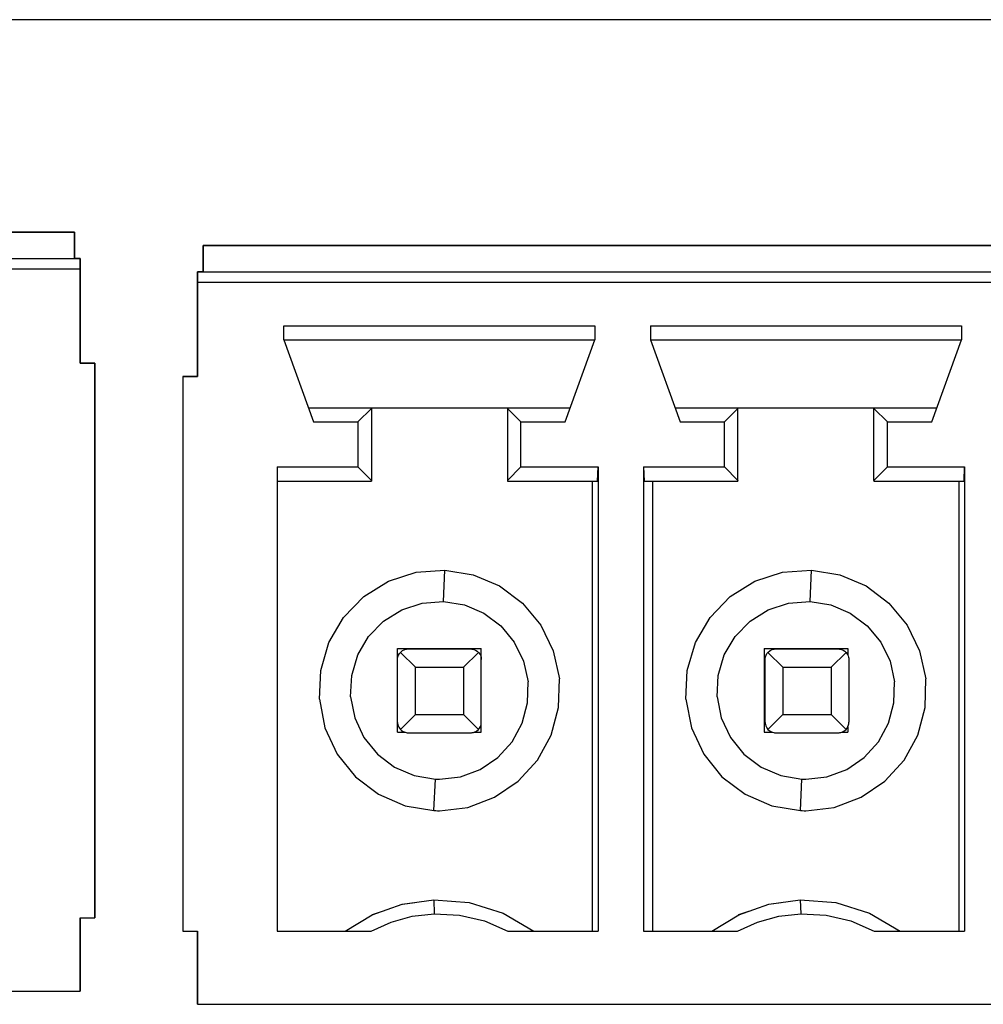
# Model space of a CAD drawing. Header units: inches. Extents: x 0 to 474, y -297 to 0.
# Tile 213 of 256: x 193 to 202, y -128 to -119. Entities that reach past the tile are written whole.
import ezdxf

# ---------------------------------------------------------------- set-up
doc = ezdxf.new("R2010")
doc.units = ezdxf.units.IN
doc.header["$MEASUREMENT"] = 0

msp = doc.modelspace()

# ---------------------------------------------------------------- linework, layer by layer
at = {"color": 18, "true_color": 0x000000}
for p, q in [((282.96, -118.95), (145.8, -118.95)), ((193.1048, -120.9808), (171.0948, -120.9808)), ((171.0948, -120.9808), (193.1048, -120.9808)), ((193.1048, -121.2308), (193.1048, -120.9808)), ((193.1048, -120.9808), (193.1048, -121.2308)), ((209.3458, -121.1078), (194.3358, -121.1078)), ((194.3358, -121.1078), (194.3358, -121.3578)), ((194.3358, -121.1078), (209.3458, -121.1078)), ((194.3358, -121.3578), (194.3358, -121.1078)), ((171.0408, -121.2308), (193.1588, -121.2308)), ((193.1588, -121.2308), (193.1048, -121.2308)), ((193.1588, -121.2338), (193.1588, -121.2308)), ((193.1588, -121.2308), (193.1588, -121.2338)), ((193.1598, -121.2418), (193.1588, -121.2338)), ((193.1588, -121.2338), (193.1598, -121.2418)), ((193.1598, -121.2928), (193.1598, -121.2418)), ((193.1598, -121.2418), (193.1598, -121.2548)), ((193.1598, -121.2548), (193.1598, -121.2718)), ((171.0388, -121.3308), (193.1608, -121.3308)), ((193.1598, -121.2718), (193.1598, -121.2928)), ((193.1608, -121.3108), (193.1598, -121.2928)), ((193.1598, -121.2928), (193.1608, -121.3108)), ((193.1608, -122.2308), (193.1608, -121.3108)), ((193.1608, -121.3108), (193.1608, -121.3308)), ((193.1608, -121.3308), (193.1608, -122.2308)), ((194.3358, -121.3578), (194.2818, -121.3578)), ((194.2818, -121.3578), (194.2818, -121.3608)), ((194.2818, -121.3608), (194.2818, -121.3578)), ((194.2818, -121.3578), (209.3998, -121.3578)), ((194.2808, -121.4198), (194.2798, -121.4378)), ((194.2798, -121.4378), (194.2808, -121.4198)), ((194.2798, -121.4378), (194.2798, -122.3578)), ((194.2798, -121.4578), (194.2798, -121.4378)), ((194.2818, -121.3608), (194.2808, -121.3688)), ((194.2808, -121.3688), (194.2818, -121.3608)), ((194.2808, -121.3688), (194.2808, -121.4198)), ((194.2808, -121.3818), (194.2808, -121.3688)), ((194.2808, -121.3988), (194.2808, -121.3818)), ((194.2808, -121.4198), (194.2808, -121.3988)), ((194.2798, -122.3578), (194.2798, -121.4578)), ((194.2798, -121.4578), (209.4018, -121.4578)), ((195.1058, -121.8738), (198.0758, -121.8738)), ((195.1058, -122.0078), (195.1058, -121.8738)), ((198.0758, -121.8738), (198.0758, -122.0078)), ((198.6058, -121.8738), (198.6058, -122.0078)), ((198.6058, -121.8738), (201.5758, -121.8738)), ((201.5758, -121.8738), (201.5758, -122.0078)), ((195.1058, -122.0078), (198.0758, -122.0078)), ((195.1058, -122.0078), (195.3888, -122.7918)), ((197.7928, -122.7918), (198.0758, -122.0078)), ((198.6058, -122.0078), (198.8888, -122.7918)), ((198.6058, -122.0078), (201.5758, -122.0078)), ((201.2928, -122.7918), (201.5758, -122.0078)), ((193.2998, -122.2308), (193.1608, -122.2308)), ((193.1608, -122.2308), (193.2998, -122.2308)), ((193.2998, -127.5308), (193.2998, -122.2308)), ((193.2998, -122.2308), (193.2998, -127.5308)), ((194.2798, -122.3578), (194.1408, -122.3578)), ((194.1408, -122.3578), (194.1408, -127.6578)), ((194.1408, -122.3578), (194.1408, -127.6578)), ((194.1408, -122.3578), (194.2798, -122.3578)), ((195.3408, -122.6578), (195.9408, -122.6578)), ((195.8128, -122.7918), (195.9408, -122.6638)), ((195.9408, -122.6578), (197.2408, -122.6578)), ((195.9408, -122.6578), (195.9408, -122.6638)), ((195.9408, -122.6578), (197.2408, -122.6578)), ((195.9408, -122.6638), (195.9408, -123.3518)), ((195.9408, -122.6638), (195.9408, -123.3518)), ((197.2408, -122.6578), (197.8408, -122.6578)), ((197.2408, -122.6578), (197.2408, -122.6638)), ((197.2408, -122.6638), (197.3688, -122.7918)), ((197.2408, -122.6638), (197.2408, -123.3518)), ((197.2408, -122.6638), (197.2408, -123.3518)), ((198.8408, -122.6578), (199.4408, -122.6578)), ((199.3128, -122.7918), (199.4408, -122.6638)), ((199.4408, -122.6578), (199.4408, -122.6638)), ((199.4408, -122.6578), (200.7408, -122.6578)), ((199.4408, -122.6578), (200.7408, -122.6578)), ((199.4408, -123.3518), (199.4408, -122.6638)), ((199.4408, -123.3518), (199.4408, -122.6638)), ((200.7408, -122.6578), (201.3408, -122.6578)), ((200.7408, -122.6578), (200.7408, -122.6638)), ((200.7408, -122.6638), (200.8688, -122.7918)), ((200.7408, -123.3518), (200.7408, -122.6638)), ((200.7408, -123.3518), (200.7408, -122.6638)), ((195.3888, -122.7918), (195.8128, -122.7918)), ((195.8128, -122.7918), (195.8128, -123.2238)), ((197.3688, -122.7918), (197.7928, -122.7918)), ((197.3688, -123.2238), (197.3688, -122.7918)), ((198.8888, -122.7918), (199.3128, -122.7918)), ((199.3128, -123.2238), (199.3128, -122.7918)), ((200.8688, -122.7918), (201.2928, -122.7918)), ((200.8688, -123.2238), (200.8688, -122.7918)), ((195.0408, -123.2238), (195.0408, -127.6578)), ((195.0408, -123.2238), (195.8128, -123.2238)), ((195.8128, -123.2238), (195.9408, -123.3518)), ((197.2408, -123.3518), (197.3688, -123.2238)), ((197.3688, -123.2238), (198.1058, -123.2238)), ((198.1018, -123.3578), (198.1058, -123.2238)), ((198.1058, -123.2238), (198.1058, -127.6578)), ((198.5398, -123.2238), (199.3128, -123.2238)), ((198.5398, -123.2238), (198.5398, -127.6578)), ((198.5398, -123.2238), (198.5468, -123.3578)), ((199.3128, -123.2238), (199.4408, -123.3518)), ((200.7408, -123.3518), (200.8688, -123.2238)), ((200.8688, -123.2238), (201.6058, -123.2238)), ((201.6018, -123.3578), (201.6058, -123.2238)), ((201.6058, -123.2238), (201.6058, -127.6578)), ((195.0408, -123.3578), (195.9408, -123.3578)), ((195.9408, -123.3518), (195.9408, -123.3578)), ((197.2408, -123.3518), (197.2408, -123.3578)), ((197.2408, -123.3578), (198.1018, -123.3578)), ((198.0498, -123.3578), (198.0498, -127.6578)), ((198.5468, -123.3578), (199.4408, -123.3578)), ((198.6258, -123.3578), (198.6258, -127.6578)), ((199.4408, -123.3518), (199.4408, -123.3578)), ((200.7408, -123.3518), (200.7408, -123.3578)), ((200.7408, -123.3578), (201.6018, -123.3578)), ((201.5498, -123.3578), (201.5498, -127.6578)), ((196.1038, -124.3158), (196.3678, -124.2298)), ((196.3678, -124.2298), (196.6438, -124.2088)), ((196.6298, -124.5088), (196.6438, -124.2088)), ((196.6438, -124.2088), (196.9138, -124.2538)), ((196.9138, -124.2538), (197.1648, -124.3608)), ((199.6038, -124.3158), (199.8678, -124.2298)), ((199.8678, -124.2298), (200.1438, -124.2088)), ((200.1298, -124.5088), (200.1438, -124.2088)), ((200.1438, -124.2088), (200.4138, -124.2538)), ((200.4138, -124.2538), (200.6648, -124.3608)), ((195.8688, -124.4628), (196.1038, -124.3158)), ((197.1648, -124.3608), (197.3838, -124.5248)), ((199.3688, -124.4628), (199.6038, -124.3158)), ((200.6648, -124.3608), (200.8838, -124.5248)), ((195.6758, -124.6618), (195.8688, -124.4628)), ((199.1758, -124.6618), (199.3688, -124.4628)), ((196.2308, -124.5878), (196.4258, -124.5238)), ((196.4258, -124.5238), (196.6298, -124.5088)), ((196.6298, -124.5088), (196.8288, -124.5418)), ((196.8288, -124.5418), (197.0148, -124.6208)), ((197.3838, -124.5248), (197.5578, -124.7348)), ((199.7308, -124.5878), (199.9258, -124.5238)), ((199.9258, -124.5238), (200.1298, -124.5088)), ((200.1298, -124.5088), (200.3288, -124.5418)), ((200.3288, -124.5418), (200.5148, -124.6208)), ((200.8838, -124.5248), (201.0578, -124.7348)), ((196.0568, -124.6958), (196.2308, -124.5878)), ((197.0148, -124.6208), (197.1768, -124.7418)), ((199.5568, -124.6958), (199.7308, -124.5878)), ((200.5148, -124.6208), (200.6768, -124.7418)), ((195.5358, -124.9008), (195.6758, -124.6618)), ((195.9148, -124.8428), (196.0568, -124.6958)), ((197.1768, -124.7418), (197.3058, -124.8978)), ((197.5578, -124.7348), (197.6768, -124.9808)), ((199.0358, -124.9008), (199.1758, -124.6618)), ((199.4148, -124.8428), (199.5568, -124.6958)), ((200.6768, -124.7418), (200.8058, -124.8978)), ((201.0578, -124.7348), (201.1768, -124.9808)), ((195.4568, -125.1668), (195.5358, -124.9008)), ((195.8108, -125.0198), (195.9148, -124.8428)), ((197.3058, -124.8978), (197.3938, -125.0788)), ((198.9568, -125.1668), (199.0358, -124.9008)), ((199.3108, -125.0198), (199.4148, -124.8428)), ((200.8058, -124.8978), (200.8938, -125.0788)), ((195.7528, -125.2168), (195.8108, -125.0198)), ((196.1908, -125.7578), (196.1908, -124.9578)), ((196.1908, -124.9578), (196.9908, -124.9578)), ((196.1938, -125.0368), (196.1998, -125.0218)), ((196.1998, -125.0218), (196.2078, -125.0068)), ((196.2078, -125.0068), (196.2178, -124.9948)), ((196.2178, -124.9948), (196.2378, -124.9778)), ((196.2178, -124.9948), (196.3608, -125.1378)), ((196.2378, -124.9778), (196.2528, -124.9708)), ((196.2528, -124.9708), (196.2668, -124.9658)), ((196.2668, -124.9658), (196.2728, -124.9648)), ((196.2728, -124.9648), (196.2778, -124.9638)), ((196.2778, -124.9638), (196.2848, -124.9628)), ((196.2848, -124.9628), (196.2908, -124.9628)), ((196.2908, -124.9628), (196.8908, -124.9628)), ((196.8208, -125.1378), (196.9638, -124.9948)), ((196.8908, -124.9628), (196.8998, -124.9638)), ((196.8998, -124.9638), (196.9088, -124.9648)), ((196.9088, -124.9648), (196.9198, -124.9668)), ((196.9198, -124.9668), (196.9358, -124.9738)), ((196.9358, -124.9738), (196.9518, -124.9838)), ((196.9518, -124.9838), (196.9638, -124.9948)), ((196.9638, -124.9948), (196.9788, -125.0148)), ((196.9788, -125.0148), (196.9848, -125.0288)), ((196.9848, -125.0288), (196.9878, -125.0408)), ((196.9908, -125.7578), (196.9908, -124.9578)), ((197.6768, -124.9808), (197.7358, -125.2478)), ((199.2528, -125.2168), (199.3108, -125.0198)), ((199.6908, -124.9578), (200.4908, -124.9578)), ((199.6908, -124.9578), (199.6908, -125.7578)), ((199.7038, -125.0368), (199.7098, -125.0218)), ((199.7098, -125.0218), (199.7178, -125.0068)), ((199.7178, -125.0068), (199.7278, -124.9948)), ((199.7278, -124.9948), (199.7478, -124.9778)), ((199.7278, -124.9948), (199.8708, -125.1378)), ((199.7478, -124.9778), (199.7628, -124.9708)), ((199.7628, -124.9708), (199.7768, -124.9658)), ((199.7768, -124.9658), (199.7828, -124.9648)), ((199.7828, -124.9648), (199.7878, -124.9638)), ((199.7878, -124.9638), (199.7948, -124.9628)), ((199.7948, -124.9628), (199.8008, -124.9628)), ((199.8008, -124.9628), (200.4008, -124.9628)), ((200.3308, -125.1378), (200.4738, -124.9948)), ((200.4008, -124.9628), (200.4098, -124.9638)), ((200.4098, -124.9638), (200.4188, -124.9648)), ((200.4188, -124.9648), (200.4298, -124.9668)), ((200.4298, -124.9668), (200.4458, -124.9738)), ((200.4458, -124.9738), (200.4618, -124.9838)), ((200.4618, -124.9838), (200.4738, -124.9948)), ((200.4738, -124.9948), (200.4888, -125.0148)), ((200.4888, -125.0148), (200.4948, -125.0288)), ((200.4908, -124.9578), (200.4908, -125.0198)), ((200.4948, -125.0288), (200.4978, -125.0408)), ((201.1768, -124.9808), (201.2358, -125.2478)), ((196.1908, -125.0548), (196.1918, -125.0468)), ((196.1908, -125.0628), (196.1908, -125.0548)), ((196.1908, -125.6638), (196.1908, -125.0628)), ((196.1918, -125.0468), (196.1938, -125.0368)), ((196.9878, -125.0408), (196.9898, -125.0508)), ((196.9898, -125.0508), (196.9908, -125.0628)), ((196.9908, -125.6628), (196.9908, -125.0628)), ((197.3938, -125.0788), (197.4368, -125.2768)), ((199.7008, -125.0548), (199.7018, -125.0468)), ((199.7008, -125.0628), (199.7008, -125.0548)), ((199.7008, -125.6638), (199.7008, -125.0628)), ((199.7018, -125.0468), (199.7038, -125.0368)), ((200.4978, -125.0408), (200.4998, -125.0508)), ((200.4998, -125.0508), (200.5008, -125.0628)), ((200.5008, -125.0628), (200.5008, -125.6628)), ((200.8938, -125.0788), (200.9368, -125.2768)), ((195.4438, -125.4438), (195.4568, -125.1668)), ((195.7428, -125.4208), (195.7528, -125.2168)), ((196.3608, -125.5878), (196.3608, -125.1378)), ((196.3608, -125.1378), (196.8208, -125.1378)), ((196.8208, -125.1378), (196.8208, -125.5878)), ((198.9438, -125.4438), (198.9568, -125.1668)), ((199.2428, -125.4208), (199.2528, -125.2168)), ((199.8708, -125.1378), (199.8708, -125.5878)), ((199.8708, -125.1378), (200.3308, -125.1378)), ((200.3308, -125.1378), (200.3308, -125.5878)), ((197.4318, -125.4778), (197.4368, -125.2768)), ((197.7288, -125.5208), (197.7358, -125.2478)), ((200.9318, -125.4778), (200.9368, -125.2768)), ((201.2288, -125.5208), (201.2358, -125.2478)), ((195.4438, -125.4438), (195.4978, -125.7158)), ((195.7428, -125.4208), (195.7828, -125.6218)), ((197.3798, -125.6728), (197.4318, -125.4778)), ((198.9438, -125.4438), (198.9978, -125.7158)), ((199.2428, -125.4208), (199.2828, -125.6218)), ((200.8798, -125.6728), (200.9318, -125.4778)), ((196.2178, -125.7308), (196.3608, -125.5878)), ((196.3608, -125.5878), (196.8208, -125.5878)), ((196.8208, -125.5878), (196.9638, -125.7308)), ((197.6588, -125.7848), (197.7288, -125.5208)), ((199.7278, -125.7308), (199.8708, -125.5878)), ((199.8708, -125.5878), (200.3308, -125.5878)), ((200.3308, -125.5878), (200.4738, -125.7308)), ((201.1588, -125.7848), (201.2288, -125.5208)), ((195.7828, -125.6218), (195.8698, -125.8078)), ((196.1908, -125.6638), (196.1918, -125.6748)), ((196.1918, -125.6748), (196.1938, -125.6858)), ((196.1938, -125.6858), (196.1968, -125.6968)), ((196.9878, -125.6888), (196.9898, -125.6788)), ((196.9898, -125.6788), (196.9908, -125.6708)), ((196.9908, -125.6708), (196.9908, -125.6628)), ((197.2838, -125.8508), (197.3798, -125.6728)), ((199.2828, -125.6218), (199.3698, -125.8078)), ((199.7008, -125.6638), (199.7018, -125.6748)), ((199.7018, -125.6748), (199.7038, -125.6858)), ((199.7038, -125.6858), (199.7068, -125.6968)), ((200.4978, -125.6888), (200.4998, -125.6788)), ((200.4998, -125.6788), (200.5008, -125.6708)), ((200.5008, -125.6708), (200.5008, -125.6628)), ((200.7838, -125.8508), (200.8798, -125.6728)), ((195.4978, -125.7158), (195.6148, -125.9668)), ((196.1908, -125.7578), (196.2598, -125.7578)), ((196.1968, -125.6968), (196.2028, -125.7108)), ((196.2028, -125.7108), (196.2178, -125.7308)), ((196.2178, -125.7308), (196.2298, -125.7418)), ((196.2298, -125.7418), (196.2458, -125.7518)), ((196.2458, -125.7518), (196.2628, -125.7588)), ((196.2628, -125.7588), (196.2728, -125.7618)), ((196.2728, -125.7618), (196.2818, -125.7628)), ((196.2818, -125.7628), (196.2908, -125.7628)), ((196.2908, -125.7628), (196.8908, -125.7628)), ((196.8908, -125.7628), (196.8978, -125.7628)), ((196.8978, -125.7628), (196.9038, -125.7618)), ((196.9038, -125.7618), (196.9098, -125.7608)), ((196.9098, -125.7608), (196.9148, -125.7598)), ((196.9148, -125.7598), (196.9288, -125.7558)), ((196.9218, -125.7578), (196.9908, -125.7578)), ((196.9288, -125.7558), (196.9438, -125.7478)), ((196.9438, -125.7478), (196.9638, -125.7308)), ((196.9638, -125.7308), (196.9738, -125.7198)), ((196.9738, -125.7198), (196.9818, -125.7038)), ((196.9818, -125.7038), (196.9878, -125.6888)), ((198.9978, -125.7158), (199.1148, -125.9668)), ((199.6908, -125.7578), (199.7698, -125.7578)), ((199.7068, -125.6968), (199.7128, -125.7108)), ((199.7128, -125.7108), (199.7278, -125.7308)), ((199.7278, -125.7308), (199.7398, -125.7418)), ((199.7398, -125.7418), (199.7558, -125.7518)), ((199.7558, -125.7518), (199.7728, -125.7588)), ((199.7728, -125.7588), (199.7828, -125.7618)), ((199.7828, -125.7618), (199.7918, -125.7628)), ((199.7918, -125.7628), (199.8008, -125.7628)), ((199.8008, -125.7628), (200.4008, -125.7628)), ((200.4008, -125.7628), (200.4078, -125.7628)), ((200.4078, -125.7628), (200.4138, -125.7618)), ((200.4138, -125.7618), (200.4198, -125.7608)), ((200.4198, -125.7608), (200.4248, -125.7598)), ((200.4248, -125.7598), (200.4388, -125.7558)), ((200.4318, -125.7578), (200.4908, -125.7578)), ((200.4388, -125.7558), (200.4538, -125.7478)), ((200.4538, -125.7478), (200.4738, -125.7308)), ((200.4738, -125.7308), (200.4838, -125.7198)), ((200.4838, -125.7198), (200.4918, -125.7038)), ((200.4908, -125.7058), (200.4908, -125.7578)), ((200.4918, -125.7038), (200.4978, -125.6888)), ((195.8698, -125.8078), (195.9988, -125.9678)), ((197.1478, -125.9998), (197.2838, -125.8508)), ((197.5278, -126.0248), (197.6588, -125.7848)), ((199.3698, -125.8078), (199.4988, -125.9678)), ((200.6478, -125.9998), (200.7838, -125.8508)), ((201.0278, -126.0248), (201.1588, -125.7848)), ((195.6148, -125.9668), (195.7888, -126.1828)), ((195.9988, -125.9678), (196.1618, -126.0918)), ((199.1148, -125.9668), (199.2888, -126.1828)), ((199.4988, -125.9678), (199.6618, -126.0918)), ((196.9808, -126.1128), (197.1478, -125.9998)), ((197.3438, -126.2268), (197.5278, -126.0248)), ((200.4808, -126.1128), (200.6478, -125.9998)), ((200.8438, -126.2268), (201.0278, -126.0248)), ((196.1618, -126.0918), (196.3498, -126.1728)), ((196.7908, -126.1838), (196.9808, -126.1128)), ((199.6618, -126.0918), (199.8498, -126.1728)), ((200.2908, -126.1838), (200.4808, -126.1128)), ((195.7888, -126.1828), (196.0098, -126.3498)), ((196.3498, -126.1728), (196.5518, -126.2068)), ((196.5378, -126.5068), (196.5518, -126.2068)), ((196.5518, -126.2068), (196.5648, -126.2078)), ((196.5648, -126.2078), (196.5778, -126.2078)), ((196.5778, -126.2078), (196.5908, -126.2078)), ((196.5908, -126.2078), (196.7908, -126.1838)), ((197.1178, -126.3798), (197.3438, -126.2268)), ((199.2888, -126.1828), (199.5098, -126.3498)), ((199.8498, -126.1728), (200.0518, -126.2068)), ((200.0378, -126.5068), (200.0518, -126.2068)), ((200.0518, -126.2068), (200.0648, -126.2078)), ((200.0648, -126.2078), (200.0778, -126.2078)), ((200.0778, -126.2078), (200.0908, -126.2078)), ((200.0908, -126.2078), (200.2908, -126.1838)), ((200.6178, -126.3798), (200.8438, -126.2268)), ((196.0098, -126.3498), (196.2638, -126.4608)), ((196.8618, -126.4758), (197.1178, -126.3798)), ((199.5098, -126.3498), (199.7638, -126.4608)), ((200.3618, -126.4758), (200.6178, -126.3798)), ((196.2638, -126.4608), (196.5378, -126.5068)), ((196.5378, -126.5068), (196.5558, -126.5068)), ((196.5558, -126.5068), (196.5728, -126.5078)), ((196.5728, -126.5078), (196.5908, -126.5078)), ((196.5908, -126.5078), (196.8618, -126.4758)), ((199.7638, -126.4608), (200.0378, -126.5068)), ((200.0378, -126.5068), (200.0558, -126.5068)), ((200.0558, -126.5068), (200.0728, -126.5078)), ((200.0728, -126.5078), (200.0908, -126.5078)), ((200.0908, -126.5078), (200.3618, -126.4758)), ((196.2358, -127.4008), (196.5358, -127.3588)), ((196.5358, -127.3588), (196.5358, -127.3588)), ((196.5358, -127.3588), (196.5368, -127.3588)), ((196.5358, -127.3588), (196.5408, -127.4928)), ((196.5368, -127.3588), (196.5368, -127.3588)), ((196.5368, -127.3588), (196.8748, -127.3848)), ((199.7358, -127.4008), (200.0358, -127.3588)), ((200.0358, -127.3588), (200.0358, -127.3588)), ((200.0358, -127.3588), (200.0368, -127.3588)), ((200.0358, -127.3588), (200.0408, -127.4928)), ((200.0368, -127.3588), (200.0368, -127.3588)), ((200.0368, -127.3588), (200.3748, -127.3848)), ((195.9498, -127.5018), (196.2358, -127.4008)), ((195.9508, -127.5008), (196.0458, -127.4678)), ((196.2358, -127.4008), (196.2368, -127.3998)), ((196.2368, -127.3998), (196.3558, -127.3838)), ((196.8748, -127.3848), (197.1988, -127.4868)), ((199.4498, -127.5018), (199.7358, -127.4008)), ((199.4508, -127.5008), (199.5458, -127.4678)), ((199.7358, -127.4008), (199.7368, -127.3998)), ((199.7368, -127.3998), (199.8558, -127.3838)), ((200.3748, -127.3848), (200.6988, -127.4868)), ((193.1608, -127.5308), (193.2998, -127.5308)), ((193.1608, -128.2308), (193.1608, -127.5308)), ((193.1608, -127.5308), (193.1608, -128.2308)), ((193.1608, -127.5308), (193.2998, -127.5308)), ((195.6908, -127.6578), (195.9498, -127.5018)), ((195.9508, -127.5018), (195.9508, -127.5008)), ((196.1298, -127.5718), (196.3318, -127.5168)), ((196.3318, -127.5168), (196.5408, -127.4928)), ((196.5408, -127.4928), (196.7838, -127.5058)), ((196.7838, -127.5058), (197.0198, -127.5608)), ((197.0198, -127.5608), (197.2438, -127.6578)), ((197.1988, -127.4868), (197.4908, -127.6578)), ((199.1908, -127.6578), (199.4498, -127.5018)), ((199.4508, -127.5018), (199.4508, -127.5008)), ((199.6298, -127.5718), (199.8318, -127.5168)), ((199.8318, -127.5168), (200.0408, -127.4928)), ((200.0408, -127.4928), (200.2838, -127.5058)), ((200.2838, -127.5058), (200.5198, -127.5608)), ((200.5198, -127.5608), (200.7438, -127.6578)), ((200.6988, -127.4868), (200.9908, -127.6578)), ((194.1408, -127.6578), (194.2798, -127.6578)), ((194.1408, -127.6578), (194.2798, -127.6578)), ((194.2798, -127.6578), (194.2798, -128.3578)), ((194.2798, -128.3578), (194.2798, -127.6578)), ((195.0408, -127.6578), (195.9378, -127.6578)), ((195.9378, -127.6578), (196.1298, -127.5718)), ((197.2438, -127.6578), (198.1058, -127.6578)), ((198.5398, -127.6578), (199.4378, -127.6578)), ((199.4378, -127.6578), (199.6298, -127.5718)), ((200.7438, -127.6578), (201.6058, -127.6578)), ((171.0388, -128.2308), (193.1608, -128.2308)), ((171.0388, -128.2308), (193.1608, -128.2308)), ((194.2798, -128.3578), (209.4018, -128.3578)), ((194.2798, -128.3578), (209.4018, -128.3578))]:
    msp.add_line(p, q, dxfattribs=at)
at = {"color": 7, "true_color": 0xffffff}
for p, q in [((193.1048, -120.9808), (171.0948, -120.9808)), ((171.0948, -120.9808), (193.1048, -120.9808)), ((193.1048, -121.2308), (193.1048, -120.9808)), ((193.1048, -120.9808), (193.1048, -121.2308)), ((209.3458, -121.1078), (194.3358, -121.1078)), ((194.3358, -121.1078), (194.3358, -121.3578)), ((194.3358, -121.1078), (209.3458, -121.1078)), ((194.3358, -121.3578), (194.3358, -121.1078)), ((171.0408, -121.2308), (193.1588, -121.2308)), ((193.1588, -121.2308), (193.1048, -121.2308)), ((193.1588, -121.2338), (193.1588, -121.2308)), ((193.1588, -121.2308), (193.1588, -121.2338)), ((193.1598, -121.2418), (193.1588, -121.2338)), ((193.1588, -121.2338), (193.1598, -121.2418)), ((193.1598, -121.2928), (193.1598, -121.2418)), ((193.1598, -121.2418), (193.1598, -121.2548)), ((193.1598, -121.2548), (193.1598, -121.2718)), ((171.0388, -121.3308), (193.1608, -121.3308)), ((193.1598, -121.2718), (193.1598, -121.2928)), ((193.1608, -121.3108), (193.1598, -121.2928)), ((193.1598, -121.2928), (193.1608, -121.3108)), ((193.1608, -122.2308), (193.1608, -121.3108)), ((193.1608, -121.3108), (193.1608, -121.3308)), ((193.1608, -121.3308), (193.1608, -122.2308)), ((194.3358, -121.3578), (194.2818, -121.3578)), ((194.2818, -121.3578), (194.2818, -121.3608)), ((194.2818, -121.3608), (194.2818, -121.3578)), ((194.2818, -121.3578), (209.3998, -121.3578)), ((194.2808, -121.4198), (194.2798, -121.4378)), ((194.2798, -121.4378), (194.2808, -121.4198)), ((194.2798, -121.4378), (194.2798, -122.3578)), ((194.2798, -121.4578), (194.2798, -121.4378)), ((194.2818, -121.3608), (194.2808, -121.3688)), ((194.2808, -121.3688), (194.2818, -121.3608)), ((194.2808, -121.3688), (194.2808, -121.4198)), ((194.2808, -121.3818), (194.2808, -121.3688)), ((194.2808, -121.3988), (194.2808, -121.3818)), ((194.2808, -121.4198), (194.2808, -121.3988)), ((194.2798, -122.3578), (194.2798, -121.4578)), ((194.2798, -121.4578), (209.4018, -121.4578)), ((195.1058, -121.8738), (198.0758, -121.8738)), ((195.1058, -122.0078), (195.1058, -121.8738)), ((198.0758, -121.8738), (198.0758, -122.0078)), ((198.6058, -121.8738), (198.6058, -122.0078)), ((198.6058, -121.8738), (201.5758, -121.8738)), ((201.5758, -121.8738), (201.5758, -122.0078)), ((195.1058, -122.0078), (198.0758, -122.0078)), ((195.1058, -122.0078), (195.3888, -122.7918)), ((197.7928, -122.7918), (198.0758, -122.0078)), ((198.6058, -122.0078), (198.8888, -122.7918)), ((198.6058, -122.0078), (201.5758, -122.0078)), ((201.2928, -122.7918), (201.5758, -122.0078)), ((193.2998, -122.2308), (193.1608, -122.2308)), ((193.1608, -122.2308), (193.2998, -122.2308)), ((193.2998, -127.5308), (193.2998, -122.2308)), ((193.2998, -122.2308), (193.2998, -127.5308)), ((194.2798, -122.3578), (194.1408, -122.3578)), ((194.1408, -122.3578), (194.1408, -127.6578)), ((194.1408, -122.3578), (194.1408, -127.6578)), ((194.1408, -122.3578), (194.2798, -122.3578)), ((195.3408, -122.6578), (195.9408, -122.6578)), ((195.8128, -122.7918), (195.9408, -122.6638)), ((195.9408, -122.6578), (197.2408, -122.6578)), ((195.9408, -122.6578), (195.9408, -122.6638)), ((195.9408, -122.6578), (197.2408, -122.6578)), ((195.9408, -122.6638), (195.9408, -123.3518)), ((195.9408, -122.6638), (195.9408, -123.3518)), ((197.2408, -122.6578), (197.8408, -122.6578)), ((197.2408, -122.6578), (197.2408, -122.6638)), ((197.2408, -122.6638), (197.3688, -122.7918)), ((197.2408, -122.6638), (197.2408, -123.3518)), ((197.2408, -122.6638), (197.2408, -123.3518)), ((198.8408, -122.6578), (199.4408, -122.6578)), ((199.3128, -122.7918), (199.4408, -122.6638)), ((199.4408, -122.6578), (199.4408, -122.6638)), ((199.4408, -122.6578), (200.7408, -122.6578)), ((199.4408, -122.6578), (200.7408, -122.6578)), ((199.4408, -123.3518), (199.4408, -122.6638)), ((199.4408, -123.3518), (199.4408, -122.6638)), ((200.7408, -122.6578), (201.3408, -122.6578)), ((200.7408, -122.6578), (200.7408, -122.6638)), ((200.7408, -122.6638), (200.8688, -122.7918)), ((200.7408, -123.3518), (200.7408, -122.6638)), ((200.7408, -123.3518), (200.7408, -122.6638)), ((195.3888, -122.7918), (195.8128, -122.7918)), ((195.8128, -122.7918), (195.8128, -123.2238)), ((197.3688, -122.7918), (197.7928, -122.7918)), ((197.3688, -123.2238), (197.3688, -122.7918)), ((198.8888, -122.7918), (199.3128, -122.7918)), ((199.3128, -123.2238), (199.3128, -122.7918)), ((200.8688, -122.7918), (201.2928, -122.7918)), ((200.8688, -123.2238), (200.8688, -122.7918)), ((195.0408, -123.2238), (195.0408, -127.6578)), ((195.0408, -123.2238), (195.8128, -123.2238)), ((195.8128, -123.2238), (195.9408, -123.3518)), ((197.2408, -123.3518), (197.3688, -123.2238)), ((197.3688, -123.2238), (198.1058, -123.2238)), ((198.1018, -123.3578), (198.1058, -123.2238)), ((198.1058, -123.2238), (198.1058, -127.6578)), ((198.5398, -123.2238), (199.3128, -123.2238)), ((198.5398, -123.2238), (198.5398, -127.6578)), ((198.5398, -123.2238), (198.5468, -123.3578)), ((199.3128, -123.2238), (199.4408, -123.3518)), ((200.7408, -123.3518), (200.8688, -123.2238)), ((200.8688, -123.2238), (201.6058, -123.2238)), ((201.6018, -123.3578), (201.6058, -123.2238)), ((201.6058, -123.2238), (201.6058, -127.6578)), ((195.0408, -123.3578), (195.9408, -123.3578)), ((195.9408, -123.3518), (195.9408, -123.3578)), ((197.2408, -123.3518), (197.2408, -123.3578)), ((197.2408, -123.3578), (198.1018, -123.3578)), ((198.0498, -123.3578), (198.0498, -127.6578)), ((198.5468, -123.3578), (199.4408, -123.3578)), ((198.6258, -123.3578), (198.6258, -127.6578)), ((199.4408, -123.3518), (199.4408, -123.3578)), ((200.7408, -123.3518), (200.7408, -123.3578)), ((200.7408, -123.3578), (201.6018, -123.3578)), ((201.5498, -123.3578), (201.5498, -127.6578)), ((196.1038, -124.3158), (196.3678, -124.2298)), ((196.3678, -124.2298), (196.6438, -124.2088)), ((196.6298, -124.5088), (196.6438, -124.2088)), ((196.6438, -124.2088), (196.9138, -124.2538)), ((196.9138, -124.2538), (197.1648, -124.3608)), ((199.6038, -124.3158), (199.8678, -124.2298)), ((199.8678, -124.2298), (200.1438, -124.2088)), ((200.1298, -124.5088), (200.1438, -124.2088)), ((200.1438, -124.2088), (200.4138, -124.2538)), ((200.4138, -124.2538), (200.6648, -124.3608)), ((195.8688, -124.4628), (196.1038, -124.3158)), ((197.1648, -124.3608), (197.3838, -124.5248)), ((199.3688, -124.4628), (199.6038, -124.3158)), ((200.6648, -124.3608), (200.8838, -124.5248)), ((195.6758, -124.6618), (195.8688, -124.4628)), ((199.1758, -124.6618), (199.3688, -124.4628)), ((196.2308, -124.5878), (196.4258, -124.5238)), ((196.4258, -124.5238), (196.6298, -124.5088)), ((196.6298, -124.5088), (196.8288, -124.5418)), ((196.8288, -124.5418), (197.0148, -124.6208)), ((197.3838, -124.5248), (197.5578, -124.7348)), ((199.7308, -124.5878), (199.9258, -124.5238)), ((199.9258, -124.5238), (200.1298, -124.5088)), ((200.1298, -124.5088), (200.3288, -124.5418)), ((200.3288, -124.5418), (200.5148, -124.6208)), ((200.8838, -124.5248), (201.0578, -124.7348)), ((196.0568, -124.6958), (196.2308, -124.5878)), ((197.0148, -124.6208), (197.1768, -124.7418)), ((199.5568, -124.6958), (199.7308, -124.5878)), ((200.5148, -124.6208), (200.6768, -124.7418)), ((195.5358, -124.9008), (195.6758, -124.6618)), ((195.9148, -124.8428), (196.0568, -124.6958)), ((197.1768, -124.7418), (197.3058, -124.8978)), ((197.5578, -124.7348), (197.6768, -124.9808)), ((199.0358, -124.9008), (199.1758, -124.6618)), ((199.4148, -124.8428), (199.5568, -124.6958)), ((200.6768, -124.7418), (200.8058, -124.8978)), ((201.0578, -124.7348), (201.1768, -124.9808)), ((195.4568, -125.1668), (195.5358, -124.9008)), ((195.8108, -125.0198), (195.9148, -124.8428)), ((197.3058, -124.8978), (197.3938, -125.0788)), ((198.9568, -125.1668), (199.0358, -124.9008)), ((199.3108, -125.0198), (199.4148, -124.8428)), ((200.8058, -124.8978), (200.8938, -125.0788)), ((195.7528, -125.2168), (195.8108, -125.0198)), ((196.1908, -125.7578), (196.1908, -124.9578)), ((196.1908, -124.9578), (196.9908, -124.9578)), ((196.1938, -125.0368), (196.1998, -125.0218)), ((196.1998, -125.0218), (196.2078, -125.0068)), ((196.2078, -125.0068), (196.2178, -124.9948)), ((196.2178, -124.9948), (196.2378, -124.9778)), ((196.2178, -124.9948), (196.3608, -125.1378)), ((196.2378, -124.9778), (196.2528, -124.9708)), ((196.2528, -124.9708), (196.2668, -124.9658)), ((196.2668, -124.9658), (196.2728, -124.9648)), ((196.2728, -124.9648), (196.2778, -124.9638)), ((196.2778, -124.9638), (196.2848, -124.9628)), ((196.2848, -124.9628), (196.2908, -124.9628)), ((196.2908, -124.9628), (196.8908, -124.9628)), ((196.8208, -125.1378), (196.9638, -124.9948)), ((196.8908, -124.9628), (196.8998, -124.9638)), ((196.8998, -124.9638), (196.9088, -124.9648)), ((196.9088, -124.9648), (196.9198, -124.9668)), ((196.9198, -124.9668), (196.9358, -124.9738)), ((196.9358, -124.9738), (196.9518, -124.9838)), ((196.9518, -124.9838), (196.9638, -124.9948)), ((196.9638, -124.9948), (196.9788, -125.0148)), ((196.9788, -125.0148), (196.9848, -125.0288)), ((196.9848, -125.0288), (196.9878, -125.0408)), ((196.9908, -125.7578), (196.9908, -124.9578)), ((197.6768, -124.9808), (197.7358, -125.2478)), ((199.2528, -125.2168), (199.3108, -125.0198)), ((199.6908, -124.9578), (200.4908, -124.9578)), ((199.6908, -124.9578), (199.6908, -125.7578)), ((199.7038, -125.0368), (199.7098, -125.0218)), ((199.7098, -125.0218), (199.7178, -125.0068)), ((199.7178, -125.0068), (199.7278, -124.9948)), ((199.7278, -124.9948), (199.7478, -124.9778)), ((199.7278, -124.9948), (199.8708, -125.1378)), ((199.7478, -124.9778), (199.7628, -124.9708)), ((199.7628, -124.9708), (199.7768, -124.9658)), ((199.7768, -124.9658), (199.7828, -124.9648)), ((199.7828, -124.9648), (199.7878, -124.9638)), ((199.7878, -124.9638), (199.7948, -124.9628)), ((199.7948, -124.9628), (199.8008, -124.9628)), ((199.8008, -124.9628), (200.4008, -124.9628)), ((200.3308, -125.1378), (200.4738, -124.9948)), ((200.4008, -124.9628), (200.4098, -124.9638)), ((200.4098, -124.9638), (200.4188, -124.9648)), ((200.4188, -124.9648), (200.4298, -124.9668)), ((200.4298, -124.9668), (200.4458, -124.9738)), ((200.4458, -124.9738), (200.4618, -124.9838)), ((200.4618, -124.9838), (200.4738, -124.9948)), ((200.4738, -124.9948), (200.4888, -125.0148)), ((200.4888, -125.0148), (200.4948, -125.0288)), ((200.4908, -124.9578), (200.4908, -125.0198)), ((200.4948, -125.0288), (200.4978, -125.0408)), ((201.1768, -124.9808), (201.2358, -125.2478)), ((196.1908, -125.0548), (196.1918, -125.0468)), ((196.1908, -125.0628), (196.1908, -125.0548)), ((196.1908, -125.6638), (196.1908, -125.0628)), ((196.1918, -125.0468), (196.1938, -125.0368)), ((196.9878, -125.0408), (196.9898, -125.0508)), ((196.9898, -125.0508), (196.9908, -125.0628)), ((196.9908, -125.6628), (196.9908, -125.0628)), ((197.3938, -125.0788), (197.4368, -125.2768)), ((199.7008, -125.0548), (199.7018, -125.0468)), ((199.7008, -125.0628), (199.7008, -125.0548)), ((199.7008, -125.6638), (199.7008, -125.0628)), ((199.7018, -125.0468), (199.7038, -125.0368)), ((200.4978, -125.0408), (200.4998, -125.0508)), ((200.4998, -125.0508), (200.5008, -125.0628)), ((200.5008, -125.0628), (200.5008, -125.6628)), ((200.8938, -125.0788), (200.9368, -125.2768)), ((195.4438, -125.4438), (195.4568, -125.1668)), ((195.7428, -125.4208), (195.7528, -125.2168)), ((196.3608, -125.5878), (196.3608, -125.1378)), ((196.3608, -125.1378), (196.8208, -125.1378)), ((196.8208, -125.1378), (196.8208, -125.5878)), ((198.9438, -125.4438), (198.9568, -125.1668)), ((199.2428, -125.4208), (199.2528, -125.2168)), ((199.8708, -125.1378), (199.8708, -125.5878)), ((199.8708, -125.1378), (200.3308, -125.1378)), ((200.3308, -125.1378), (200.3308, -125.5878)), ((197.4318, -125.4778), (197.4368, -125.2768)), ((197.7288, -125.5208), (197.7358, -125.2478)), ((200.9318, -125.4778), (200.9368, -125.2768)), ((201.2288, -125.5208), (201.2358, -125.2478)), ((195.4438, -125.4438), (195.4978, -125.7158)), ((195.7428, -125.4208), (195.7828, -125.6218)), ((197.3798, -125.6728), (197.4318, -125.4778)), ((198.9438, -125.4438), (198.9978, -125.7158)), ((199.2428, -125.4208), (199.2828, -125.6218)), ((200.8798, -125.6728), (200.9318, -125.4778)), ((196.2178, -125.7308), (196.3608, -125.5878)), ((196.3608, -125.5878), (196.8208, -125.5878)), ((196.8208, -125.5878), (196.9638, -125.7308)), ((197.6588, -125.7848), (197.7288, -125.5208)), ((199.7278, -125.7308), (199.8708, -125.5878)), ((199.8708, -125.5878), (200.3308, -125.5878)), ((200.3308, -125.5878), (200.4738, -125.7308)), ((201.1588, -125.7848), (201.2288, -125.5208)), ((195.7828, -125.6218), (195.8698, -125.8078)), ((196.1908, -125.6638), (196.1918, -125.6748)), ((196.1918, -125.6748), (196.1938, -125.6858)), ((196.1938, -125.6858), (196.1968, -125.6968)), ((196.9878, -125.6888), (196.9898, -125.6788)), ((196.9898, -125.6788), (196.9908, -125.6708)), ((196.9908, -125.6708), (196.9908, -125.6628)), ((197.2838, -125.8508), (197.3798, -125.6728)), ((199.2828, -125.6218), (199.3698, -125.8078)), ((199.7008, -125.6638), (199.7018, -125.6748)), ((199.7018, -125.6748), (199.7038, -125.6858)), ((199.7038, -125.6858), (199.7068, -125.6968)), ((200.4978, -125.6888), (200.4998, -125.6788)), ((200.4998, -125.6788), (200.5008, -125.6708)), ((200.5008, -125.6708), (200.5008, -125.6628)), ((200.7838, -125.8508), (200.8798, -125.6728)), ((195.4978, -125.7158), (195.6148, -125.9668)), ((196.1908, -125.7578), (196.2598, -125.7578)), ((196.1968, -125.6968), (196.2028, -125.7108)), ((196.2028, -125.7108), (196.2178, -125.7308)), ((196.2178, -125.7308), (196.2298, -125.7418)), ((196.2298, -125.7418), (196.2458, -125.7518)), ((196.2458, -125.7518), (196.2628, -125.7588)), ((196.2628, -125.7588), (196.2728, -125.7618)), ((196.2728, -125.7618), (196.2818, -125.7628)), ((196.2818, -125.7628), (196.2908, -125.7628)), ((196.2908, -125.7628), (196.8908, -125.7628)), ((196.8908, -125.7628), (196.8978, -125.7628)), ((196.8978, -125.7628), (196.9038, -125.7618)), ((196.9038, -125.7618), (196.9098, -125.7608)), ((196.9098, -125.7608), (196.9148, -125.7598)), ((196.9148, -125.7598), (196.9288, -125.7558)), ((196.9218, -125.7578), (196.9908, -125.7578)), ((196.9288, -125.7558), (196.9438, -125.7478)), ((196.9438, -125.7478), (196.9638, -125.7308)), ((196.9638, -125.7308), (196.9738, -125.7198)), ((196.9738, -125.7198), (196.9818, -125.7038)), ((196.9818, -125.7038), (196.9878, -125.6888)), ((198.9978, -125.7158), (199.1148, -125.9668)), ((199.6908, -125.7578), (199.7698, -125.7578)), ((199.7068, -125.6968), (199.7128, -125.7108)), ((199.7128, -125.7108), (199.7278, -125.7308)), ((199.7278, -125.7308), (199.7398, -125.7418)), ((199.7398, -125.7418), (199.7558, -125.7518)), ((199.7558, -125.7518), (199.7728, -125.7588)), ((199.7728, -125.7588), (199.7828, -125.7618)), ((199.7828, -125.7618), (199.7918, -125.7628)), ((199.7918, -125.7628), (199.8008, -125.7628)), ((199.8008, -125.7628), (200.4008, -125.7628)), ((200.4008, -125.7628), (200.4078, -125.7628)), ((200.4078, -125.7628), (200.4138, -125.7618)), ((200.4138, -125.7618), (200.4198, -125.7608)), ((200.4198, -125.7608), (200.4248, -125.7598)), ((200.4248, -125.7598), (200.4388, -125.7558)), ((200.4318, -125.7578), (200.4908, -125.7578)), ((200.4388, -125.7558), (200.4538, -125.7478)), ((200.4538, -125.7478), (200.4738, -125.7308)), ((200.4738, -125.7308), (200.4838, -125.7198)), ((200.4838, -125.7198), (200.4918, -125.7038)), ((200.4908, -125.7058), (200.4908, -125.7578)), ((200.4918, -125.7038), (200.4978, -125.6888)), ((195.8698, -125.8078), (195.9988, -125.9678)), ((197.1478, -125.9998), (197.2838, -125.8508)), ((197.5278, -126.0248), (197.6588, -125.7848)), ((199.3698, -125.8078), (199.4988, -125.9678)), ((200.6478, -125.9998), (200.7838, -125.8508)), ((201.0278, -126.0248), (201.1588, -125.7848)), ((195.6148, -125.9668), (195.7888, -126.1828)), ((195.9988, -125.9678), (196.1618, -126.0918)), ((199.1148, -125.9668), (199.2888, -126.1828)), ((199.4988, -125.9678), (199.6618, -126.0918)), ((196.9808, -126.1128), (197.1478, -125.9998)), ((197.3438, -126.2268), (197.5278, -126.0248)), ((200.4808, -126.1128), (200.6478, -125.9998)), ((200.8438, -126.2268), (201.0278, -126.0248)), ((196.1618, -126.0918), (196.3498, -126.1728)), ((196.7908, -126.1838), (196.9808, -126.1128)), ((199.6618, -126.0918), (199.8498, -126.1728)), ((200.2908, -126.1838), (200.4808, -126.1128)), ((195.7888, -126.1828), (196.0098, -126.3498)), ((196.3498, -126.1728), (196.5518, -126.2068)), ((196.5378, -126.5068), (196.5518, -126.2068)), ((196.5518, -126.2068), (196.5648, -126.2078)), ((196.5648, -126.2078), (196.5778, -126.2078)), ((196.5778, -126.2078), (196.5908, -126.2078)), ((196.5908, -126.2078), (196.7908, -126.1838)), ((197.1178, -126.3798), (197.3438, -126.2268)), ((199.2888, -126.1828), (199.5098, -126.3498)), ((199.8498, -126.1728), (200.0518, -126.2068)), ((200.0378, -126.5068), (200.0518, -126.2068)), ((200.0518, -126.2068), (200.0648, -126.2078)), ((200.0648, -126.2078), (200.0778, -126.2078)), ((200.0778, -126.2078), (200.0908, -126.2078)), ((200.0908, -126.2078), (200.2908, -126.1838)), ((200.6178, -126.3798), (200.8438, -126.2268)), ((196.0098, -126.3498), (196.2638, -126.4608)), ((196.8618, -126.4758), (197.1178, -126.3798)), ((199.5098, -126.3498), (199.7638, -126.4608)), ((200.3618, -126.4758), (200.6178, -126.3798)), ((196.2638, -126.4608), (196.5378, -126.5068)), ((196.5378, -126.5068), (196.5558, -126.5068)), ((196.5558, -126.5068), (196.5728, -126.5078)), ((196.5728, -126.5078), (196.5908, -126.5078)), ((196.5908, -126.5078), (196.8618, -126.4758)), ((199.7638, -126.4608), (200.0378, -126.5068)), ((200.0378, -126.5068), (200.0558, -126.5068)), ((200.0558, -126.5068), (200.0728, -126.5078)), ((200.0728, -126.5078), (200.0908, -126.5078)), ((200.0908, -126.5078), (200.3618, -126.4758)), ((196.2358, -127.4008), (196.5358, -127.3588)), ((196.5358, -127.3588), (196.5358, -127.3588)), ((196.5358, -127.3588), (196.5368, -127.3588)), ((196.5358, -127.3588), (196.5408, -127.4928)), ((196.5368, -127.3588), (196.5368, -127.3588)), ((196.5368, -127.3588), (196.8748, -127.3848)), ((199.7358, -127.4008), (200.0358, -127.3588)), ((200.0358, -127.3588), (200.0358, -127.3588)), ((200.0358, -127.3588), (200.0368, -127.3588)), ((200.0358, -127.3588), (200.0408, -127.4928)), ((200.0368, -127.3588), (200.0368, -127.3588)), ((200.0368, -127.3588), (200.3748, -127.3848)), ((195.9498, -127.5018), (196.2358, -127.4008)), ((195.9508, -127.5008), (196.0458, -127.4678)), ((196.2358, -127.4008), (196.2368, -127.3998)), ((196.2368, -127.3998), (196.3558, -127.3838)), ((196.8748, -127.3848), (197.1988, -127.4868)), ((199.4498, -127.5018), (199.7358, -127.4008)), ((199.4508, -127.5008), (199.5458, -127.4678)), ((199.7358, -127.4008), (199.7368, -127.3998)), ((199.7368, -127.3998), (199.8558, -127.3838)), ((200.3748, -127.3848), (200.6988, -127.4868)), ((193.1608, -127.5308), (193.2998, -127.5308)), ((193.1608, -128.2308), (193.1608, -127.5308)), ((193.1608, -127.5308), (193.1608, -128.2308)), ((193.1608, -127.5308), (193.2998, -127.5308)), ((195.6908, -127.6578), (195.9498, -127.5018)), ((195.9508, -127.5018), (195.9508, -127.5008)), ((196.1298, -127.5718), (196.3318, -127.5168)), ((196.3318, -127.5168), (196.5408, -127.4928)), ((196.5408, -127.4928), (196.7838, -127.5058)), ((196.7838, -127.5058), (197.0198, -127.5608)), ((197.0198, -127.5608), (197.2438, -127.6578)), ((197.1988, -127.4868), (197.4908, -127.6578)), ((199.1908, -127.6578), (199.4498, -127.5018)), ((199.4508, -127.5018), (199.4508, -127.5008)), ((199.6298, -127.5718), (199.8318, -127.5168)), ((199.8318, -127.5168), (200.0408, -127.4928)), ((200.0408, -127.4928), (200.2838, -127.5058)), ((200.2838, -127.5058), (200.5198, -127.5608)), ((200.5198, -127.5608), (200.7438, -127.6578)), ((200.6988, -127.4868), (200.9908, -127.6578)), ((194.1408, -127.6578), (194.2798, -127.6578)), ((194.1408, -127.6578), (194.2798, -127.6578)), ((194.2798, -127.6578), (194.2798, -128.3578)), ((194.2798, -128.3578), (194.2798, -127.6578)), ((195.0408, -127.6578), (195.9378, -127.6578)), ((195.9378, -127.6578), (196.1298, -127.5718)), ((197.2438, -127.6578), (198.1058, -127.6578)), ((198.5398, -127.6578), (199.4378, -127.6578)), ((199.4378, -127.6578), (199.6298, -127.5718)), ((200.7438, -127.6578), (201.6058, -127.6578)), ((171.0388, -128.2308), (193.1608, -128.2308)), ((171.0388, -128.2308), (193.1608, -128.2308)), ((194.2798, -128.3578), (209.4018, -128.3578)), ((194.2798, -128.3578), (209.4018, -128.3578))]:
    msp.add_line(p, q, dxfattribs=at)

doc.saveas('drawing.dxf')
